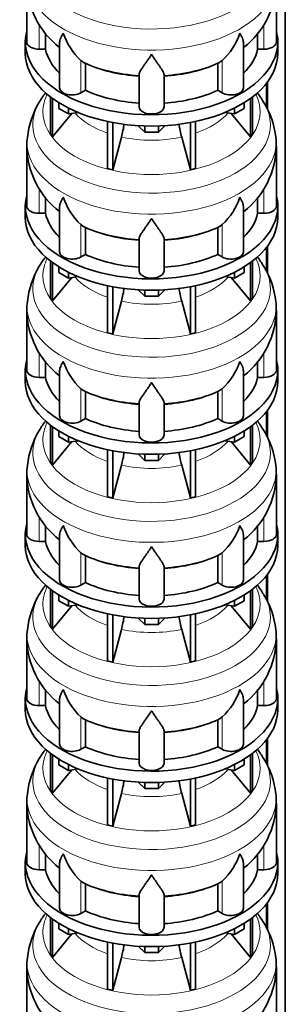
# Model space of a CAD drawing. Header units: millimetres. Extents: x 166 to 762, y -3904 to 2432.
# Tile 7 of 29: x 569 to 761, y -2587 to -1877. Entities that reach past the tile are written whole.
import ezdxf

# ---------------------------------------------------------------- set-up
doc = ezdxf.new("R2010")
doc.units = ezdxf.units.MM
doc.layers.add('LOW_134-19', color=7, linetype='Continuous')
doc.layers.add('VSI134_DIFFUSORE', color=7, linetype='Continuous')

# ---------------------------------------------------------------- blocks, each defined once
blk = doc.blocks.new('SE4')
at = {"layer": 'LOW_134-19', "color": 7, "linetype": 'Continuous', "lineweight": 35}
for p, q in [((760.76, -3636.72), (760.76, -1374.68)), ((747.26, -1922.75), (747.26, -1939.99)), ((748.01, -1921.76), (748.01, -1941.64)), ((747.26, -2041.15), (747.26, -2058.38)), ((748.01, -2040.16), (748.01, -2060.03)), ((748.01, -2158.55), (748.01, -2178.42)), ((747.26, -2159.54), (747.26, -2176.77)), ((747.26, -2277.93), (747.26, -2295.16)), ((748.01, -2276.94), (748.01, -2296.81)), ((747.26, -2396.32), (747.26, -2413.56)), ((748.01, -2395.33), (748.01, -2415.2)), ((748.01, -2513.72), (748.01, -2533.6)), ((747.26, -2514.71), (747.26, -2531.95))]:
    blk.add_line(p, q, dxfattribs=at)
at = {"layer": 'VSI134_DIFFUSORE', "color": 7, "linetype": 'Continuous', "lineweight": 35}
for p, q in [((574.33, -1849.9), (574.33, -1892.95)), ((754.33, -1892.95), (754.33, -1849.9)), ((587.86, -1898.15), (587.86, -1886.68)), ((740.8, -1886.67), (740.8, -1898.15)), ((573.33, -1892.95), (573.33, -1901.12)), ((598.06, -1893.86), (598.06, -1926.02)), ((730.61, -1926.02), (730.61, -1893.73)), ((755.33, -1901.12), (755.33, -1892.95)), ((583.33, -1898.15), (587.86, -1898.15)), ((740.8, -1898.15), (745.33, -1898.15)), ((614.84, -1907.4), (613.42, -1906.35)), ((616.62, -1927.85), (616.62, -1908.37)), ((712.04, -1908.37), (712.04, -1927.85)), ((715.24, -1906.35), (713.82, -1907.4)), ((655.33, -1939.72), (655.33, -1916.37)), ((673.33, -1939.72), (673.33, -1916.37)), ((613.42, -1929.69), (616.62, -1927.85)), ((712.04, -1927.85), (715.24, -1929.69)), ((591.5, -1932.62), (591.5, -1959.3)), ((593.03, -1933.77), (593.03, -1961.43)), ((597.58, -1940.88), (597.58, -1936.82)), ((731.09, -1940.88), (731.09, -1936.82)), ((735.63, -1933.77), (735.63, -1961.43)), ((737.16, -1932.62), (737.16, -1959.3)), ((593.03, -1961.43), (606.9, -1944.52)), ((604.52, -1944.88), (597.58, -1940.88)), ((604.52, -1944.88), (604.52, -1940.71)), ((611.34, -1943.83), (604.52, -1944.88)), ((724.15, -1944.88), (717.32, -1943.83)), ((721.77, -1944.52), (735.63, -1961.43)), ((724.15, -1944.88), (724.15, -1940.71)), ((731.09, -1940.88), (724.15, -1944.88)), ((632.64, -1950.37), (632.64, -1984.29)), ((636.33, -1951.11), (636.33, -1985.18)), ((659.42, -1958.02), (654.77, -1953.37)), ((673.89, -1953.37), (669.24, -1958.02)), ((692.33, -1951.11), (692.33, -1985.18)), ((696.03, -1950.37), (696.03, -1984.29)), ((591.5, -1959.3), (593.03, -1961.43)), ((659.42, -1958.02), (659.42, -1953.58)), ((669.24, -1958.02), (659.42, -1958.02)), ((669.24, -1958.02), (669.24, -1953.58)), ((735.63, -1961.43), (737.16, -1959.3)), ((636.33, -1985.18), (642.61, -1961.56)), ((686.06, -1961.56), (692.33, -1985.18)), ((574.33, -1968.29), (574.33, -2011.34)), ((754.33, -2011.34), (754.33, -1968.29)), ((632.64, -1984.29), (636.33, -1985.18)), ((692.33, -1985.18), (696.03, -1984.29)), ((587.86, -2016.54), (587.86, -2005.07)), ((740.8, -2005.06), (740.8, -2016.54)), ((573.33, -2011.34), (573.33, -2019.51)), ((583.33, -2016.54), (587.86, -2016.54)), ((598.06, -2012.25), (598.06, -2044.41)), ((730.61, -2044.41), (730.61, -2012.13)), ((740.8, -2016.54), (745.33, -2016.54)), ((755.33, -2019.51), (755.33, -2011.34)), ((614.84, -2025.79), (613.42, -2024.74)), ((616.62, -2046.24), (616.62, -2026.76)), ((712.04, -2026.76), (712.04, -2046.24)), ((715.24, -2024.74), (713.82, -2025.79)), ((655.33, -2058.11), (655.33, -2034.76)), ((673.33, -2058.11), (673.33, -2034.76)), ((591.5, -2051.01), (591.5, -2077.69)), ((593.03, -2052.16), (593.03, -2079.82)), ((613.42, -2048.09), (616.62, -2046.24)), ((712.04, -2046.24), (715.24, -2048.09)), ((735.63, -2052.16), (735.63, -2079.82)), ((737.16, -2051.01), (737.16, -2077.69)), ((597.58, -2059.27), (597.58, -2055.21)), ((604.52, -2063.28), (597.58, -2059.27)), ((604.52, -2063.28), (604.52, -2059.1)), ((724.15, -2063.28), (724.15, -2059.1)), ((731.09, -2059.27), (724.15, -2063.28)), ((731.09, -2059.27), (731.09, -2055.21)), ((593.03, -2079.82), (606.9, -2062.91)), ((611.34, -2062.22), (604.52, -2063.28)), ((724.15, -2063.28), (717.32, -2062.22)), ((721.77, -2062.91), (735.63, -2079.82)), ((632.64, -2068.76), (632.64, -2102.69)), ((636.33, -2069.5), (636.33, -2103.57)), ((659.42, -2076.41), (654.77, -2071.76)), ((659.42, -2076.41), (659.42, -2071.97)), ((673.89, -2071.76), (669.24, -2076.41)), ((669.24, -2076.41), (669.24, -2071.97)), ((692.33, -2069.5), (692.33, -2103.57)), ((696.03, -2068.76), (696.03, -2102.69)), ((591.5, -2077.69), (593.03, -2079.82)), ((636.33, -2103.57), (642.61, -2079.95)), ((669.24, -2076.41), (659.42, -2076.41)), ((686.06, -2079.95), (692.33, -2103.57)), ((735.63, -2079.82), (737.16, -2077.69)), ((574.33, -2086.68), (574.33, -2129.74)), ((754.33, -2129.74), (754.33, -2086.68)), ((632.64, -2102.69), (636.33, -2103.57)), ((692.33, -2103.57), (696.03, -2102.69)), ((587.86, -2134.93), (587.86, -2123.47)), ((740.8, -2123.45), (740.8, -2134.93)), ((573.33, -2129.74), (573.33, -2137.9)), ((598.06, -2130.64), (598.06, -2162.8)), ((730.61, -2162.8), (730.61, -2130.52)), ((755.33, -2137.9), (755.33, -2129.74)), ((583.33, -2134.93), (587.86, -2134.93)), ((740.8, -2134.93), (745.33, -2134.93)), ((614.84, -2144.18), (613.42, -2143.13)), ((616.62, -2164.63), (616.62, -2145.15)), ((712.04, -2145.15), (712.04, -2164.63)), ((715.24, -2143.13), (713.82, -2144.18)), ((655.33, -2176.5), (655.33, -2153.15)), ((673.33, -2176.5), (673.33, -2153.15)), ((613.42, -2166.48), (616.62, -2164.63)), ((712.04, -2164.63), (715.24, -2166.48)), ((591.5, -2169.4), (591.5, -2196.08)), ((593.03, -2170.55), (593.03, -2198.21)), ((597.58, -2177.66), (597.58, -2173.61)), ((731.09, -2177.66), (731.09, -2173.61)), ((735.63, -2170.55), (735.63, -2198.21)), ((737.16, -2169.4), (737.16, -2196.08)), ((604.52, -2181.67), (597.58, -2177.66)), ((604.52, -2181.67), (604.52, -2177.49)), ((611.34, -2180.61), (604.52, -2181.67)), ((724.15, -2181.67), (717.32, -2180.61)), ((724.15, -2181.67), (724.15, -2177.49)), ((731.09, -2177.66), (724.15, -2181.67)), ((593.03, -2198.21), (606.9, -2181.3)), ((632.64, -2187.15), (632.64, -2221.08)), ((696.03, -2187.15), (696.03, -2221.08)), ((721.77, -2181.3), (735.63, -2198.21)), ((636.33, -2187.89), (636.33, -2221.96)), ((659.42, -2194.8), (654.77, -2190.15)), ((659.42, -2194.8), (659.42, -2190.36)), ((669.24, -2194.8), (659.42, -2194.8)), ((673.89, -2190.15), (669.24, -2194.8)), ((669.24, -2194.8), (669.24, -2190.36)), ((692.33, -2187.89), (692.33, -2221.96)), ((591.5, -2196.08), (593.03, -2198.21)), ((636.33, -2221.96), (642.61, -2198.34)), ((686.06, -2198.34), (692.33, -2221.96)), ((735.63, -2198.21), (737.16, -2196.08)), ((574.33, -2205.07), (574.33, -2248.13)), ((754.33, -2248.13), (754.33, -2205.07)), ((632.64, -2221.08), (636.33, -2221.96)), ((692.33, -2221.96), (696.03, -2221.08)), ((587.86, -2253.32), (587.86, -2241.86)), ((740.8, -2241.84), (740.8, -2253.32)), ((573.33, -2248.13), (573.33, -2256.29)), ((598.06, -2249.03), (598.06, -2281.2)), ((730.61, -2281.2), (730.61, -2248.91)), ((755.33, -2256.29), (755.33, -2248.13)), ((583.33, -2253.32), (587.86, -2253.32)), ((740.8, -2253.32), (745.33, -2253.32)), ((614.84, -2262.57), (613.42, -2261.52)), ((616.62, -2283.02), (616.62, -2263.54)), ((712.04, -2263.54), (712.04, -2283.02)), ((715.24, -2261.52), (713.82, -2262.57)), ((655.33, -2294.89), (655.33, -2271.55)), ((673.33, -2294.89), (673.33, -2271.55)), ((613.42, -2284.87), (616.62, -2283.02)), ((712.04, -2283.02), (715.24, -2284.87)), ((591.5, -2287.79), (591.5, -2314.47)), ((593.03, -2288.94), (593.03, -2316.61)), ((597.58, -2296.05), (597.58, -2292)), ((731.09, -2296.05), (731.09, -2292)), ((735.63, -2288.94), (735.63, -2316.61)), ((737.16, -2287.79), (737.16, -2314.47)), ((593.03, -2316.61), (606.9, -2299.69)), ((604.52, -2300.06), (597.58, -2296.05)), ((604.52, -2300.06), (604.52, -2295.89)), ((611.34, -2299), (604.52, -2300.06)), ((724.15, -2300.06), (717.32, -2299)), ((721.77, -2299.69), (735.63, -2316.61)), ((724.15, -2300.06), (724.15, -2295.89)), ((731.09, -2296.05), (724.15, -2300.06)), ((632.64, -2305.54), (632.64, -2339.47)), ((636.33, -2306.28), (636.33, -2340.35)), ((659.42, -2313.19), (654.77, -2308.54)), ((673.89, -2308.54), (669.24, -2313.19)), ((692.33, -2306.28), (692.33, -2340.35)), ((696.03, -2305.54), (696.03, -2339.47)), ((591.5, -2314.47), (593.03, -2316.61)), ((659.42, -2313.19), (659.42, -2308.76)), ((669.24, -2313.19), (659.42, -2313.19)), ((669.24, -2313.19), (669.24, -2308.76)), ((735.63, -2316.61), (737.16, -2314.47)), ((636.33, -2340.35), (642.61, -2316.73)), ((686.06, -2316.73), (692.33, -2340.35)), ((574.33, -2323.46), (574.33, -2366.52)), ((754.33, -2366.52), (754.33, -2323.46)), ((632.64, -2339.47), (636.33, -2340.35)), ((692.33, -2340.35), (696.03, -2339.47)), ((587.86, -2371.72), (587.86, -2360.25)), ((740.8, -2360.23), (740.8, -2371.72)), ((573.33, -2366.52), (573.33, -2374.68)), ((583.33, -2371.72), (587.86, -2371.72)), ((598.06, -2367.42), (598.06, -2399.59)), ((730.61, -2399.59), (730.61, -2367.3)), ((740.8, -2371.72), (745.33, -2371.72)), ((755.33, -2374.68), (755.33, -2366.52)), ((614.84, -2380.97), (613.42, -2379.92)), ((616.62, -2401.41), (616.62, -2381.94)), ((712.04, -2381.94), (712.04, -2401.41)), ((715.24, -2379.92), (713.82, -2380.97)), ((655.33, -2413.29), (655.33, -2389.94)), ((673.33, -2413.29), (673.33, -2389.94)), ((591.5, -2406.19), (591.5, -2432.86)), ((593.03, -2407.33), (593.03, -2435)), ((613.42, -2403.26), (616.62, -2401.41)), ((712.04, -2401.41), (715.24, -2403.26)), ((735.63, -2407.33), (735.63, -2435)), ((737.16, -2406.19), (737.16, -2432.86)), ((597.58, -2414.45), (597.58, -2410.39)), ((604.52, -2418.45), (597.58, -2414.45)), ((604.52, -2418.45), (604.52, -2414.28)), ((724.15, -2418.45), (724.15, -2414.28)), ((731.09, -2414.45), (724.15, -2418.45)), ((731.09, -2414.45), (731.09, -2410.39)), ((593.03, -2435), (606.9, -2418.08)), ((611.34, -2417.4), (604.52, -2418.45)), ((724.15, -2418.45), (717.32, -2417.4)), ((721.77, -2418.08), (735.63, -2435)), ((632.64, -2423.93), (632.64, -2457.86)), ((636.33, -2424.67), (636.33, -2458.75)), ((659.42, -2431.58), (654.77, -2426.93)), ((659.42, -2431.58), (659.42, -2427.15)), ((673.89, -2426.93), (669.24, -2431.58)), ((669.24, -2431.58), (669.24, -2427.15)), ((692.33, -2424.67), (692.33, -2458.75)), ((696.03, -2423.93), (696.03, -2457.86)), ((591.5, -2432.86), (593.03, -2435)), ((636.33, -2458.75), (642.61, -2435.13)), ((669.24, -2431.58), (659.42, -2431.58)), ((686.06, -2435.13), (692.33, -2458.75)), ((735.63, -2435), (737.16, -2432.86)), ((574.33, -2441.86), (574.33, -2484.91)), ((754.33, -2484.91), (754.33, -2441.86)), ((632.64, -2457.86), (636.33, -2458.75)), ((692.33, -2458.75), (696.03, -2457.86)), ((587.86, -2490.11), (587.86, -2478.64)), ((740.8, -2478.63), (740.8, -2490.11)), ((573.33, -2484.91), (573.33, -2493.08)), ((598.06, -2485.82), (598.06, -2517.98)), ((730.61, -2517.98), (730.61, -2485.69)), ((755.33, -2493.08), (755.33, -2484.91)), ((583.33, -2490.11), (587.86, -2490.11)), ((740.8, -2490.11), (745.33, -2490.11)), ((614.84, -2499.36), (613.42, -2498.31)), ((616.62, -2519.81), (616.62, -2500.33)), ((712.04, -2500.33), (712.04, -2519.81)), ((715.24, -2498.31), (713.82, -2499.36)), ((655.33, -2531.68), (655.33, -2508.33)), ((673.33, -2531.68), (673.33, -2508.33)), ((613.42, -2521.65), (616.62, -2519.81)), ((712.04, -2519.81), (715.24, -2521.65)), ((591.5, -2524.58), (591.5, -2551.26)), ((593.03, -2525.73), (593.03, -2553.39)), ((597.58, -2532.84), (597.58, -2528.78)), ((731.09, -2532.84), (731.09, -2528.78)), ((735.63, -2525.73), (735.63, -2553.39)), ((737.16, -2524.58), (737.16, -2551.26)), ((604.52, -2536.84), (597.58, -2532.84)), ((604.52, -2536.84), (604.52, -2532.67)), ((611.34, -2535.79), (604.52, -2536.84)), ((724.15, -2536.84), (717.32, -2535.79)), ((724.15, -2536.84), (724.15, -2532.67)), ((731.09, -2532.84), (724.15, -2536.84)), ((593.03, -2553.39), (606.9, -2536.48)), ((632.64, -2542.33), (632.64, -2576.25)), ((696.03, -2542.33), (696.03, -2576.25)), ((721.77, -2536.48), (735.63, -2553.39)), ((636.33, -2543.07), (636.33, -2577.14)), ((659.42, -2549.98), (654.77, -2545.33)), ((659.42, -2549.98), (659.42, -2545.54)), ((669.24, -2549.98), (659.42, -2549.98)), ((673.89, -2545.33), (669.24, -2549.98)), ((669.24, -2549.98), (669.24, -2545.54)), ((692.33, -2543.07), (692.33, -2577.14)), ((591.5, -2551.26), (593.03, -2553.39)), ((636.33, -2577.14), (642.61, -2553.52)), ((686.06, -2553.52), (692.33, -2577.14)), ((735.63, -2553.39), (737.16, -2551.26)), ((574.33, -2560.25), (574.33, -2603.3)), ((754.33, -2603.3), (754.33, -2560.25)), ((632.64, -2576.25), (636.33, -2577.14)), ((692.33, -2577.14), (696.03, -2576.25))]:
    blk.add_line(p, q, dxfattribs=at)
at = {"layer": 'VSI134_DIFFUSORE', "color": 4, "linetype": 'Continuous', "lineweight": 9}
for p, q in [((583.33, -1898.15), (583.33, -1880.34)), ((745.33, -1898.15), (745.33, -1880.33)), ((613.42, -1929.69), (613.42, -1906.35)), ((715.24, -1929.69), (715.24, -1906.35)), ((583.33, -2016.54), (583.33, -1998.73)), ((745.33, -2016.54), (745.33, -1998.72)), ((613.42, -2048.09), (613.42, -2024.74)), ((715.24, -2048.09), (715.24, -2024.74)), ((583.33, -2134.93), (583.33, -2117.13)), ((745.33, -2134.93), (745.33, -2117.11)), ((613.42, -2166.48), (613.42, -2143.13)), ((715.24, -2166.48), (715.24, -2143.13)), ((583.33, -2253.32), (583.33, -2235.52)), ((745.33, -2253.32), (745.33, -2235.5)), ((613.42, -2284.87), (613.42, -2261.52)), ((715.24, -2284.87), (715.24, -2261.52)), ((583.33, -2371.72), (583.33, -2353.91)), ((745.33, -2371.72), (745.33, -2353.9)), ((613.42, -2403.26), (613.42, -2379.92)), ((715.24, -2403.26), (715.24, -2379.92)), ((583.33, -2490.11), (583.33, -2472.3)), ((745.33, -2490.11), (745.33, -2472.29)), ((613.42, -2521.65), (613.42, -2498.31)), ((715.24, -2521.65), (715.24, -2498.31))]:
    blk.add_line(p, q, dxfattribs=at)
at = {"layer": 'VSI134_DIFFUSORE', "color": 7, "linetype": 'Continuous', "lineweight": 35}
for centre, radius, start, end in [((635.19, -1848.9), 60.79, 181.00256, 232.2834), ((693.29, -1848.95), 60.92, 307.93117, 359.10521), ((645.92, -1871.39), 47.73, 198.63732, 227.08568), ((682.74, -1871.39), 47.73, 312.91434, 341.36277), ((622.75, -1895.01), 14.7, 237.45087, 245.35655), ((705.91, -1895.01), 14.7, 294.64345, 302.54913), ((642.65, -1971.92), 69.09, 141.97381, 149.04819), ((687.37, -1970.31), 67, 30.28467, 37.62281), ((635.74, -1968.17), 61.23, 148.74784, 174.00804), ((694.94, -1967.82), 59.23, 5.89493, 31.86868), ((552.76, -1937.24), 93.08, 344.85704, 350.84383), ((774.59, -1937.45), 91.75, 189.15674, 195.23149), ((604.81, -1967.06), 30.43, 169.98962, 182.45309), ((729.71, -1966.37), 24.56, 355.4973, 10.86971), ((635.19, -1967.3), 60.79, 181.00256, 232.2834), ((693.29, -1967.34), 60.92, 307.93117, 359.10521), ((645.92, -1989.78), 47.73, 198.63732, 227.08568), ((682.74, -1989.78), 47.73, 312.91434, 341.36277), ((622.75, -2013.4), 14.7, 237.45087, 245.35655), ((705.91, -2013.4), 14.7, 294.64345, 302.54913), ((642.65, -2090.31), 69.09, 141.97381, 149.04819), ((687.37, -2088.7), 67, 30.28467, 37.62281), ((635.74, -2086.56), 61.23, 148.74784, 174.00804), ((694.94, -2086.21), 59.23, 5.89493, 31.86868), ((552.76, -2055.64), 93.08, 344.85704, 350.84383), ((774.59, -2055.84), 91.75, 189.15674, 195.23149), ((604.81, -2085.45), 30.43, 169.98962, 182.45309), ((729.71, -2084.76), 24.56, 355.4973, 10.86971), ((635.19, -2085.69), 60.79, 181.00256, 232.2834), ((693.29, -2085.74), 60.92, 307.93117, 359.10521), ((645.92, -2108.17), 47.73, 198.63732, 227.08568), ((682.74, -2108.17), 47.73, 312.91434, 341.36277), ((622.75, -2131.79), 14.7, 237.45087, 245.35655), ((705.91, -2131.79), 14.7, 294.64345, 302.54913), ((642.65, -2208.7), 69.09, 141.97381, 149.04819), ((687.37, -2207.1), 67, 30.28467, 37.61473), ((635.74, -2204.96), 61.23, 148.74784, 174.00804), ((694.94, -2204.6), 59.23, 5.89493, 31.86868), ((552.76, -2174.03), 93.08, 344.85704, 350.84383), ((774.59, -2174.24), 91.75, 189.15674, 195.23149), ((604.81, -2203.84), 30.43, 169.98962, 182.45309), ((729.71, -2203.15), 24.56, 355.4973, 10.86971), ((635.19, -2204.08), 60.79, 181.00256, 232.2834), ((693.29, -2204.13), 60.92, 307.93117, 359.10521), ((645.92, -2226.57), 47.73, 198.63732, 227.08568), ((682.74, -2226.57), 47.73, 312.91434, 341.36277), ((622.75, -2250.18), 14.7, 237.45087, 245.35655), ((705.91, -2250.18), 14.7, 294.64345, 302.54913), ((642.65, -2327.1), 69.09, 141.97381, 149.04819), ((687.37, -2325.49), 67, 30.28467, 37.61473), ((635.74, -2323.35), 61.23, 148.74784, 174.00804), ((694.94, -2322.99), 59.23, 5.89493, 31.86868), ((552.76, -2292.42), 93.08, 344.85704, 350.84383), ((774.59, -2292.63), 91.75, 189.15674, 195.23149), ((604.81, -2322.23), 30.43, 169.98962, 182.45309), ((729.71, -2321.54), 24.56, 355.4973, 10.86971), ((635.19, -2322.47), 60.79, 181.00256, 232.2834), ((693.29, -2322.52), 60.92, 307.93117, 359.10521), ((645.92, -2344.96), 47.73, 198.63732, 227.08568), ((682.74, -2344.96), 47.73, 312.91434, 341.36277), ((622.75, -2368.58), 14.7, 237.45087, 245.35655), ((705.91, -2368.58), 14.7, 294.64345, 302.54913), ((642.65, -2445.49), 69.09, 141.97381, 149.04819), ((687.37, -2443.88), 67, 30.28467, 37.62281), ((635.74, -2441.74), 61.23, 148.74784, 174.00804), ((694.94, -2441.38), 59.23, 5.89493, 31.86868), ((552.76, -2410.81), 93.08, 344.85704, 350.84383), ((774.59, -2411.02), 91.75, 189.15674, 195.23149), ((604.81, -2440.63), 30.43, 169.98962, 182.45309), ((729.71, -2439.93), 24.56, 355.4973, 10.86971), ((635.19, -2440.86), 60.79, 181.00256, 232.2834), ((693.29, -2440.91), 60.92, 307.93117, 359.10521), ((645.92, -2463.35), 47.73, 198.63732, 227.08568), ((682.74, -2463.35), 47.73, 312.91434, 341.36277), ((622.75, -2486.97), 14.7, 237.45087, 245.35655), ((705.91, -2486.97), 14.7, 294.64345, 302.54913), ((642.65, -2563.88), 69.09, 141.97381, 149.04819), ((687.37, -2562.27), 67, 30.28467, 37.62281), ((635.74, -2560.13), 61.23, 148.74784, 174.00804), ((694.94, -2559.78), 59.23, 5.89493, 31.86868), ((552.76, -2529.2), 93.08, 344.85704, 350.84383), ((774.59, -2529.41), 91.75, 189.15674, 195.23149), ((604.81, -2559.02), 30.43, 169.98962, 182.45309), ((729.71, -2558.33), 24.56, 355.4973, 10.86971), ((635.19, -2559.26), 60.79, 181.00256, 232.2834), ((693.29, -2559.3), 60.92, 307.93117, 359.10521)]:
    blk.add_arc(centre, radius, start, end, dxfattribs=at)
at = {"layer": 'VSI134_DIFFUSORE', "color": 4, "linetype": 'Continuous', "lineweight": 9}
for centre, major_axis, start_param, end_param in [((664.33, -1834.18), (85.67, 0), 2.810807, 6.283185), ((664.33, -1846.93), (-89.83, 0), 0, 3.209892), ((664.33, -1871.48), (-79.5, 0), 0.898849, 1.457346), ((664.33, -1871.48), (79.5, 0), 4.82584, 5.384336), ((664.33, -1943.38), (-78.3, 0), 0, 3.425204), ((664.33, -1943.38), (-78.3, 0), 5.999574, 6.283185), ((664.33, -1952.57), (85.67, 0), 2.810807, 6.283185), ((664.33, -1952.57), (85.67, 0), 0, 0.32963), ((664.33, -1928.26), (-61.63, 0), 0.463231, 1.030574), ((664.33, -1928.26), (61.63, 0), 5.252612, 5.819954), ((664.33, -1965.33), (-89.83, 0), 0, 3.209892), ((664.33, -1965.33), (-89.83, 0), 6.215267, 6.283185), ((664.33, -1928.26), (-61.63, 0), 1.210556, 1.931037), ((664.33, -1989.87), (-79.5, 0), 0.898849, 1.457346), ((664.33, -1989.87), (79.5, 0), 4.82584, 5.384336), ((664.33, -2061.77), (-78.3, 0), 0, 3.425204), ((664.33, -2061.77), (-78.3, 0), 5.999574, 6.283185), ((664.33, -2070.96), (85.67, 0), 2.810807, 6.283185), ((664.33, -2070.96), (85.67, 0), 0, 0.32963), ((664.33, -2046.65), (-61.63, 0), 0.463231, 1.030574), ((664.33, -2046.65), (61.63, 0), 5.252612, 5.819954), ((664.33, -2083.72), (-89.83, 0), 0, 3.209892), ((664.33, -2083.72), (-89.83, 0), 6.215267, 6.283185), ((664.33, -2046.65), (-61.63, 0), 1.210556, 1.931037), ((664.33, -2108.26), (-79.5, 0), 0.898849, 1.457346), ((664.33, -2108.26), (79.5, 0), 4.82584, 5.384336), ((664.33, -2189.35), (85.67, 0), 2.810807, 6.283185), ((664.33, -2180.16), (-78.3, 0), 0, 3.425204), ((664.33, -2180.16), (-78.3, 0), 5.999574, 6.283185), ((664.33, -2189.35), (85.67, 0), 0, 0.32963), ((664.33, -2165.04), (-61.63, 0), 0.463231, 1.030574), ((664.33, -2165.04), (61.63, 0), 5.252612, 5.819954), ((664.33, -2202.11), (-89.83, 0), 0, 3.209892), ((664.33, -2202.11), (-89.83, 0), 6.215267, 6.283185), ((664.33, -2165.04), (-61.63, 0), 1.210556, 1.931037), ((664.33, -2226.65), (-79.5, 0), 0.898849, 1.457346), ((664.33, -2226.65), (79.5, 0), 4.82584, 5.384336), ((664.33, -2298.55), (-78.3, 0), 0, 3.425204), ((664.33, -2298.55), (-78.3, 0), 5.999574, 6.283185), ((664.33, -2307.75), (85.67, 0), 2.810807, 6.283185), ((664.33, -2307.75), (85.67, 0), 0, 0.32963), ((664.33, -2283.44), (-61.63, 0), 0.463231, 1.030574), ((664.33, -2283.44), (61.63, 0), 5.252612, 5.819954), ((664.33, -2320.5), (-89.83, 0), 0, 3.209892), ((664.33, -2320.5), (-89.83, 0), 6.215267, 6.283185), ((664.33, -2283.44), (-61.63, 0), 1.210556, 1.931037), ((664.33, -2345.05), (-79.5, 0), 0.898849, 1.457346), ((664.33, -2345.05), (79.5, 0), 4.82584, 5.384336), ((664.33, -2416.95), (-78.3, 0), 0, 3.425204), ((664.33, -2416.95), (-78.3, 0), 5.999574, 6.283185), ((664.33, -2426.14), (85.67, 0), 2.810807, 6.283185), ((664.33, -2426.14), (85.67, 0), 0, 0.32963), ((664.33, -2401.83), (-61.63, 0), 0.463231, 1.030574), ((664.33, -2401.83), (61.63, 0), 5.252612, 5.819954), ((664.33, -2438.89), (-89.83, 0), 0, 3.209892), ((664.33, -2438.89), (-89.83, 0), 6.215267, 6.283185), ((664.33, -2401.83), (-61.63, 0), 1.210556, 1.931037), ((664.33, -2463.44), (-79.5, 0), 0.898849, 1.457346), ((664.33, -2463.44), (79.5, 0), 4.82584, 5.384336), ((664.33, -2544.53), (85.67, 0), 2.810807, 6.283185), ((664.33, -2535.34), (-78.3, 0), 0, 3.425204), ((664.33, -2535.34), (-78.3, 0), 5.999574, 6.283185), ((664.33, -2544.53), (85.67, 0), 0, 0.32963), ((664.33, -2520.22), (-61.63, 0), 0.463231, 1.030574), ((664.33, -2520.22), (61.63, 0), 5.252612, 5.819954), ((664.33, -2557.29), (-89.83, 0), 0, 3.209892), ((664.33, -2557.29), (-89.83, 0), 6.215267, 6.283185), ((664.33, -2520.22), (-61.63, 0), 1.210556, 1.931037)]:
    blk.add_ellipse(centre, major_axis=major_axis, ratio=0.57735, start_param=start_param, end_param=end_param, dxfattribs=at)
at = {"layer": 'VSI134_DIFFUSORE', "color": 7, "linetype": 'Continuous', "lineweight": 35}
for centre, major_axis, start_param, end_param in [((664.33, -1892.95), (91, 0), 2.993207, 6.283185), ((664.33, -1892.95), (91, 0), 0, 0.148386), ((583.33, -1892.95), (9, 0), 3.141593, 4.712389), ((745.33, -1892.95), (-9, 0), 1.570796, 3.141593), ((664.33, -1901.12), (-91, 0), 0, 3.141593), ((664.33, -1892.95), (-77, 0), 0.117151, 0.534109), ((664.33, -1892.95), (77, 0), 5.749077, 6.166034), ((664.33, -1873.48), (-77, 0), 0.902549, 1.453645), ((664.33, -1873.48), (77, 0), 4.82954, 5.380636), ((607.06, -1926.02), (9, 0), 3.141593, 5.497787), ((664.33, -1892.95), (-77, 0), 0.902549, 1.453645), ((664.33, -1892.95), (77, 0), 4.82954, 5.380636), ((721.61, -1926.02), (-9, 0), 0.785398, 3.141593), ((664.33, -1939.72), (-9, 0), 0, 3.141593), ((664.33, -2011.34), (91, 0), 2.993207, 6.283185), ((664.33, -2011.34), (91, 0), 0, 0.148386), ((583.33, -2011.34), (9, 0), 3.141593, 4.712389), ((664.33, -2011.34), (-77, 0), 0.117151, 0.534109), ((664.33, -2011.34), (77, 0), 5.749077, 6.166034), ((745.33, -2011.34), (-9, 0), 1.570796, 3.141593), ((664.33, -2019.51), (-91, 0), 0, 3.141593), ((664.33, -1991.87), (-77, 0), 0.902549, 1.453645), ((664.33, -1991.87), (77, 0), 4.82954, 5.380636), ((607.06, -2044.41), (9, 0), 3.141593, 5.497787), ((721.61, -2044.41), (-9, 0), 0.785398, 3.141593), ((664.33, -2011.34), (-77, 0), 0.902549, 1.453645), ((664.33, -2011.34), (77, 0), 4.82954, 5.380636), ((664.33, -2058.11), (-9, 0), 0, 3.141593), ((664.33, -2129.74), (91, 0), 2.993207, 6.283185), ((664.33, -2129.74), (91, 0), 0, 0.148386), ((583.33, -2129.74), (9, 0), 3.141593, 4.712389), ((745.33, -2129.74), (-9, 0), 1.570796, 3.141593), ((664.33, -2137.9), (-91, 0), 0, 3.141593), ((664.33, -2129.74), (-77, 0), 0.117151, 0.534109), ((664.33, -2129.74), (77, 0), 5.749077, 6.166034), ((664.33, -2110.26), (-77, 0), 0.902549, 1.453645), ((664.33, -2110.26), (77, 0), 4.82954, 5.380636), ((607.06, -2162.8), (9, 0), 3.141593, 5.497787), ((664.33, -2129.74), (-77, 0), 0.902549, 1.453645), ((664.33, -2129.74), (77, 0), 4.82954, 5.380636), ((721.61, -2162.8), (-9, 0), 0.785398, 3.141593), ((664.33, -2176.5), (-9, 0), 0, 3.141593), ((664.33, -2248.13), (91, 0), 2.993207, 6.283185), ((664.33, -2248.13), (91, 0), 0, 0.148386), ((583.33, -2248.13), (9, 0), 3.141593, 4.712389), ((745.33, -2248.13), (-9, 0), 1.570796, 3.141593), ((664.33, -2256.29), (-91, 0), 0, 3.141593), ((664.33, -2248.13), (-77, 0), 0.117151, 0.534109), ((664.33, -2248.13), (77, 0), 5.749077, 6.166034), ((664.33, -2228.65), (-77, 0), 0.902549, 1.453645), ((664.33, -2228.65), (77, 0), 4.82954, 5.380636), ((607.06, -2281.2), (9, 0), 3.141593, 5.497787), ((664.33, -2248.13), (-77, 0), 0.902549, 1.453645), ((664.33, -2248.13), (77, 0), 4.82954, 5.380636), ((721.61, -2281.2), (-9, 0), 0.785398, 3.141593), ((664.33, -2294.89), (-9, 0), 0, 3.141593), ((664.33, -2366.52), (91, 0), 2.993207, 6.283185), ((664.33, -2366.52), (91, 0), 0, 0.148386), ((583.33, -2366.52), (9, 0), 3.141593, 4.712389), ((664.33, -2366.52), (-77, 0), 0.117151, 0.534109), ((664.33, -2366.52), (77, 0), 5.749077, 6.166034), ((745.33, -2366.52), (-9, 0), 1.570796, 3.141593), ((664.33, -2374.68), (-91, 0), 0, 3.141593), ((664.33, -2347.04), (-77, 0), 0.902549, 1.453645), ((664.33, -2347.04), (77, 0), 4.82954, 5.380636), ((607.06, -2399.59), (9, 0), 3.141593, 5.497787), ((721.61, -2399.59), (-9, 0), 0.785398, 3.141593), ((664.33, -2366.52), (-77, 0), 0.902549, 1.453645), ((664.33, -2366.52), (77, 0), 4.82954, 5.380636), ((664.33, -2413.29), (-9, 0), 0, 3.141593), ((664.33, -2484.91), (91, 0), 2.993207, 6.283185), ((664.33, -2484.91), (91, 0), 0, 0.148386), ((583.33, -2484.91), (9, 0), 3.141593, 4.712389), ((745.33, -2484.91), (-9, 0), 1.570796, 3.141593), ((664.33, -2493.08), (-91, 0), 0, 3.141593), ((664.33, -2484.91), (-77, 0), 0.117151, 0.534109), ((664.33, -2484.91), (77, 0), 5.749077, 6.166034), ((664.33, -2465.44), (-77, 0), 0.902549, 1.453645), ((664.33, -2465.44), (77, 0), 4.82954, 5.380636), ((607.06, -2517.98), (9, 0), 3.141593, 5.497787), ((664.33, -2484.91), (-77, 0), 0.902549, 1.453645), ((664.33, -2484.91), (77, 0), 4.82954, 5.380636), ((721.61, -2517.98), (-9, 0), 0.785398, 3.141593), ((664.33, -2531.68), (-9, 0), 0, 3.141593)]:
    blk.add_ellipse(centre, major_axis=major_axis, ratio=0.57735, start_param=start_param, end_param=end_param, dxfattribs=at)
for points, knots in [([(598.06, -1893.88), (598.06, -1893.72), (598.06, -1893.56), (598.15, -1892.38), (598.43, -1891.33), (599.1, -1889.66), (599.37, -1889.08), (599.82, -1888.19), (599.98, -1887.89), (600.24, -1887.43), (600.37, -1887.2), (600.51, -1886.96), (600.6, -1886.8), (600.65, -1886.72), (600.69, -1886.64)], [0.4600931, 0.4600931, 0.4600931, 0.4600931, 0.5, 0.5, 0.75, 0.75, 0.875, 0.875, 0.9375, 0.9375, 0.96875, 0.984375, 0.984375, 1, 1, 1, 1]), ([(730.61, -1893.83), (730.61, -1893.69), (730.6, -1893.56), (730.56, -1892.92), (730.47, -1892.41), (730.2, -1891.35), (730.02, -1890.8), (729.57, -1889.67), (729.3, -1889.09), (728.84, -1888.19), (728.68, -1887.89), (728.43, -1887.43), (728.34, -1887.27), (728.16, -1886.96), (728.07, -1886.8), (727.97, -1886.64)], [0.4658143, 0.4658143, 0.4658143, 0.4658143, 0.5, 0.5, 0.625, 0.625, 0.75, 0.75, 0.875, 0.875, 0.9375, 0.9375, 0.96875, 0.96875, 1, 1, 1, 1]), ([(664.33, -1901.86), (664.2, -1902.08), (664.07, -1902.29), (663.8, -1902.71), (663.67, -1902.92), (663.27, -1903.53), (663.01, -1903.94), (662.22, -1905.13), (661.7, -1905.89), (660.69, -1907.37), (660.19, -1908.08), (659.25, -1909.44), (658.8, -1910.08), (657.95, -1911.3), (657.55, -1911.88), (657.01, -1912.7), (656.84, -1912.97), (656.52, -1913.48), (656.37, -1913.73), (655.96, -1914.45), (655.73, -1914.89), (655.42, -1915.69), (655.33, -1916.05), (655.33, -1916.37)], [0, 0, 0, 0, 0.03125, 0.03125, 0.0625, 0.0625, 0.125, 0.125, 0.25, 0.25, 0.375, 0.375, 0.5, 0.5, 0.625, 0.625, 0.6875, 0.6875, 0.75, 0.75, 0.875, 0.875, 1, 1, 1, 1]), ([(673.33, -1916.37), (673.33, -1916.05), (673.24, -1915.69), (672.93, -1914.89), (672.71, -1914.45), (672.3, -1913.73), (672.15, -1913.48), (671.82, -1912.97), (671.65, -1912.7), (671.11, -1911.88), (670.72, -1911.3), (669.87, -1910.08), (669.42, -1909.44), (668.47, -1908.09), (667.98, -1907.38), (666.96, -1905.9), (666.45, -1905.13), (665.66, -1903.94), (665.4, -1903.53), (665, -1902.92), (664.86, -1902.71), (664.6, -1902.29), (664.46, -1902.08), (664.33, -1901.86)], [0, 0, 0, 0, 0.125, 0.125, 0.25, 0.25, 0.3125, 0.3125, 0.375, 0.375, 0.5, 0.5, 0.625, 0.625, 0.75, 0.75, 0.875, 0.875, 0.9375, 0.9375, 0.96875, 0.96875, 1, 1, 1, 1]), ([(598.06, -2012.27), (598.06, -2012.11), (598.06, -2011.95), (598.15, -2010.77), (598.43, -2009.72), (599.1, -2008.05), (599.37, -2007.47), (599.82, -2006.58), (599.98, -2006.28), (600.24, -2005.82), (600.37, -2005.59), (600.51, -2005.35), (600.6, -2005.19), (600.65, -2005.11), (600.69, -2005.04)], [0.4600931, 0.4600931, 0.4600931, 0.4600931, 0.5, 0.5, 0.75, 0.75, 0.875, 0.875, 0.9375, 0.9375, 0.96875, 0.984375, 0.984375, 1, 1, 1, 1]), ([(730.61, -2012.22), (730.61, -2012.09), (730.6, -2011.95), (730.56, -2011.31), (730.47, -2010.8), (730.2, -2009.74), (730.02, -2009.19), (729.57, -2008.06), (729.3, -2007.48), (728.84, -2006.59), (728.68, -2006.28), (728.43, -2005.82), (728.34, -2005.67), (728.16, -2005.35), (728.07, -2005.19), (727.97, -2005.04)], [0.4658143, 0.4658143, 0.4658143, 0.4658143, 0.5, 0.5, 0.625, 0.625, 0.75, 0.75, 0.875, 0.875, 0.9375, 0.9375, 0.96875, 0.96875, 1, 1, 1, 1]), ([(664.33, -2020.26), (664.2, -2020.47), (664.07, -2020.68), (663.8, -2021.1), (663.67, -2021.31), (663.27, -2021.92), (663.01, -2022.33), (662.22, -2023.52), (661.7, -2024.29), (660.69, -2025.76), (660.19, -2026.48), (659.25, -2027.83), (658.8, -2028.47), (657.95, -2029.69), (657.55, -2030.27), (657.01, -2031.09), (656.84, -2031.36), (656.52, -2031.87), (656.37, -2032.12), (655.96, -2032.84), (655.73, -2033.28), (655.42, -2034.08), (655.33, -2034.44), (655.33, -2034.76)], [0, 0, 0, 0, 0.03125, 0.03125, 0.0625, 0.0625, 0.125, 0.125, 0.25, 0.25, 0.375, 0.375, 0.5, 0.5, 0.625, 0.625, 0.6875, 0.6875, 0.75, 0.75, 0.875, 0.875, 1, 1, 1, 1]), ([(673.33, -2034.76), (673.33, -2034.44), (673.24, -2034.08), (672.93, -2033.28), (672.71, -2032.84), (672.3, -2032.13), (672.15, -2031.87), (671.82, -2031.36), (671.65, -2031.09), (671.11, -2030.27), (670.72, -2029.7), (669.87, -2028.47), (669.42, -2027.83), (668.47, -2026.48), (667.98, -2025.77), (666.96, -2024.29), (666.45, -2023.52), (665.66, -2022.33), (665.4, -2021.93), (665, -2021.31), (664.86, -2021.1), (664.6, -2020.68), (664.46, -2020.47), (664.33, -2020.26)], [0, 0, 0, 0, 0.125, 0.125, 0.25, 0.25, 0.3125, 0.3125, 0.375, 0.375, 0.5, 0.5, 0.625, 0.625, 0.75, 0.75, 0.875, 0.875, 0.9375, 0.9375, 0.96875, 0.96875, 1, 1, 1, 1]), ([(598.06, -2130.66), (598.06, -2130.5), (598.06, -2130.34), (598.15, -2129.16), (598.43, -2128.11), (599.1, -2126.44), (599.37, -2125.87), (599.82, -2124.97), (599.98, -2124.67), (600.24, -2124.21), (600.37, -2123.98), (600.51, -2123.74), (600.6, -2123.59), (600.65, -2123.51), (600.69, -2123.43)], [0.4600931, 0.4600931, 0.4600931, 0.4600931, 0.5, 0.5, 0.75, 0.75, 0.875, 0.875, 0.9375, 0.9375, 0.96875, 0.984375, 0.984375, 1, 1, 1, 1]), ([(730.61, -2130.61), (730.61, -2130.48), (730.6, -2130.34), (730.56, -2129.7), (730.47, -2129.19), (730.2, -2128.13), (730.02, -2127.58), (729.57, -2126.45), (729.3, -2125.87), (728.84, -2124.98), (728.68, -2124.68), (728.43, -2124.21), (728.34, -2124.06), (728.16, -2123.74), (728.07, -2123.59), (727.97, -2123.43)], [0.4658143, 0.4658143, 0.4658143, 0.4658143, 0.5, 0.5, 0.625, 0.625, 0.75, 0.75, 0.875, 0.875, 0.9375, 0.9375, 0.96875, 0.96875, 1, 1, 1, 1]), ([(664.33, -2138.65), (664.2, -2138.86), (664.07, -2139.07), (663.8, -2139.49), (663.67, -2139.7), (663.27, -2140.32), (663.01, -2140.72), (662.22, -2141.91), (661.7, -2142.68), (660.69, -2144.16), (660.19, -2144.87), (659.25, -2146.22), (658.8, -2146.86), (657.95, -2148.08), (657.55, -2148.66), (657.01, -2149.48), (656.84, -2149.75), (656.52, -2150.27), (656.37, -2150.52), (655.96, -2151.24), (655.73, -2151.67), (655.42, -2152.47), (655.33, -2152.83), (655.33, -2153.15)], [0, 0, 0, 0, 0.03125, 0.03125, 0.0625, 0.0625, 0.125, 0.125, 0.25, 0.25, 0.375, 0.375, 0.5, 0.5, 0.625, 0.625, 0.6875, 0.6875, 0.75, 0.75, 0.875, 0.875, 1, 1, 1, 1]), ([(673.33, -2153.15), (673.33, -2152.83), (673.24, -2152.47), (672.93, -2151.68), (672.71, -2151.24), (672.3, -2150.52), (672.15, -2150.27), (671.82, -2149.75), (671.65, -2149.49), (671.11, -2148.67), (670.72, -2148.09), (669.87, -2146.87), (669.42, -2146.22), (668.47, -2144.87), (667.98, -2144.16), (666.96, -2142.68), (666.45, -2141.92), (665.66, -2140.72), (665.4, -2140.32), (665, -2139.7), (664.86, -2139.49), (664.6, -2139.07), (664.46, -2138.86), (664.33, -2138.65)], [0, 0, 0, 0, 0.125, 0.125, 0.25, 0.25, 0.3125, 0.3125, 0.375, 0.375, 0.5, 0.5, 0.625, 0.625, 0.75, 0.75, 0.875, 0.875, 0.9375, 0.9375, 0.96875, 0.96875, 1, 1, 1, 1]), ([(598.06, -2249.05), (598.06, -2248.9), (598.06, -2248.73), (598.15, -2247.56), (598.43, -2246.51), (599.1, -2244.83), (599.37, -2244.26), (599.82, -2243.37), (599.98, -2243.07), (600.24, -2242.6), (600.37, -2242.37), (600.51, -2242.14), (600.6, -2241.98), (600.65, -2241.9), (600.69, -2241.82)], [0.4600931, 0.4600931, 0.4600931, 0.4600931, 0.5, 0.5, 0.75, 0.75, 0.875, 0.875, 0.9375, 0.9375, 0.96875, 0.984375, 0.984375, 1, 1, 1, 1]), ([(730.61, -2249.01), (730.61, -2248.87), (730.6, -2248.73), (730.56, -2248.1), (730.47, -2247.58), (730.2, -2246.52), (730.02, -2245.97), (729.57, -2244.84), (729.3, -2244.27), (728.84, -2243.37), (728.68, -2243.07), (728.43, -2242.61), (728.34, -2242.45), (728.16, -2242.14), (728.07, -2241.98), (727.97, -2241.82)], [0.4658143, 0.4658143, 0.4658143, 0.4658143, 0.5, 0.5, 0.625, 0.625, 0.75, 0.75, 0.875, 0.875, 0.9375, 0.9375, 0.96875, 0.96875, 1, 1, 1, 1]), ([(664.33, -2257.04), (664.2, -2257.25), (664.07, -2257.46), (663.8, -2257.88), (663.67, -2258.09), (663.27, -2258.71), (663.01, -2259.11), (662.22, -2260.3), (661.7, -2261.07), (660.69, -2262.55), (660.19, -2263.26), (659.25, -2264.61), (658.8, -2265.26), (657.95, -2266.48), (657.55, -2267.06), (657.01, -2267.88), (656.84, -2268.14), (656.52, -2268.66), (656.37, -2268.91), (655.96, -2269.63), (655.73, -2270.07), (655.42, -2270.87), (655.33, -2271.23), (655.33, -2271.55)], [0, 0, 0, 0, 0.03125, 0.03125, 0.0625, 0.0625, 0.125, 0.125, 0.25, 0.25, 0.375, 0.375, 0.5, 0.5, 0.625, 0.625, 0.6875, 0.6875, 0.75, 0.75, 0.875, 0.875, 1, 1, 1, 1]), ([(673.33, -2271.55), (673.33, -2271.23), (673.24, -2270.87), (672.93, -2270.07), (672.71, -2269.63), (672.3, -2268.91), (672.15, -2268.66), (671.82, -2268.14), (671.65, -2267.88), (671.11, -2267.06), (670.72, -2266.48), (669.87, -2265.26), (669.42, -2264.62), (668.47, -2263.26), (667.98, -2262.55), (666.96, -2261.07), (666.45, -2260.31), (665.66, -2259.12), (665.4, -2258.71), (665, -2258.09), (664.86, -2257.88), (664.6, -2257.46), (664.46, -2257.25), (664.33, -2257.04)], [0, 0, 0, 0, 0.125, 0.125, 0.25, 0.25, 0.3125, 0.3125, 0.375, 0.375, 0.5, 0.5, 0.625, 0.625, 0.75, 0.75, 0.875, 0.875, 0.9375, 0.9375, 0.96875, 0.96875, 1, 1, 1, 1]), ([(598.06, -2367.45), (598.06, -2367.29), (598.06, -2367.13), (598.15, -2365.95), (598.43, -2364.9), (599.1, -2363.22), (599.37, -2362.65), (599.82, -2361.76), (599.98, -2361.46), (600.24, -2361), (600.37, -2360.76), (600.51, -2360.53), (600.6, -2360.37), (600.65, -2360.29), (600.69, -2360.21)], [0.4600931, 0.4600931, 0.4600931, 0.4600931, 0.5, 0.5, 0.75, 0.75, 0.875, 0.875, 0.9375, 0.9375, 0.96875, 0.984375, 0.984375, 1, 1, 1, 1]), ([(730.61, -2367.4), (730.61, -2367.26), (730.6, -2367.13), (730.56, -2366.49), (730.47, -2365.97), (730.2, -2364.91), (730.02, -2364.36), (729.57, -2363.24), (729.3, -2362.66), (728.84, -2361.76), (728.68, -2361.46), (728.43, -2361), (728.34, -2360.84), (728.16, -2360.53), (728.07, -2360.37), (727.97, -2360.21)], [0.4658143, 0.4658143, 0.4658143, 0.4658143, 0.5, 0.5, 0.625, 0.625, 0.75, 0.75, 0.875, 0.875, 0.9375, 0.9375, 0.96875, 0.96875, 1, 1, 1, 1]), ([(664.33, -2375.43), (664.2, -2375.64), (664.07, -2375.86), (663.8, -2376.28), (663.67, -2376.48), (663.27, -2377.1), (663.01, -2377.51), (662.22, -2378.7), (661.7, -2379.46), (660.69, -2380.94), (660.19, -2381.65), (659.25, -2383), (658.8, -2383.65), (657.95, -2384.87), (657.55, -2385.45), (657.01, -2386.27), (656.84, -2386.53), (656.52, -2387.05), (656.37, -2387.3), (655.96, -2388.02), (655.73, -2388.46), (655.42, -2389.26), (655.33, -2389.62), (655.33, -2389.94)], [0, 0, 0, 0, 0.03125, 0.03125, 0.0625, 0.0625, 0.125, 0.125, 0.25, 0.25, 0.375, 0.375, 0.5, 0.5, 0.625, 0.625, 0.6875, 0.6875, 0.75, 0.75, 0.875, 0.875, 1, 1, 1, 1]), ([(673.33, -2389.94), (673.33, -2389.62), (673.24, -2389.26), (672.93, -2388.46), (672.71, -2388.02), (672.3, -2387.3), (672.15, -2387.05), (671.82, -2386.54), (671.65, -2386.27), (671.11, -2385.45), (670.72, -2384.87), (669.87, -2383.65), (669.42, -2383.01), (668.47, -2381.66), (667.98, -2380.94), (666.96, -2379.47), (666.45, -2378.7), (665.66, -2377.51), (665.4, -2377.1), (665, -2376.48), (664.86, -2376.28), (664.6, -2375.86), (664.46, -2375.64), (664.33, -2375.43)], [0, 0, 0, 0, 0.125, 0.125, 0.25, 0.25, 0.3125, 0.3125, 0.375, 0.375, 0.5, 0.5, 0.625, 0.625, 0.75, 0.75, 0.875, 0.875, 0.9375, 0.9375, 0.96875, 0.96875, 1, 1, 1, 1]), ([(598.06, -2485.84), (598.06, -2485.68), (598.06, -2485.52), (598.15, -2484.34), (598.43, -2483.29), (599.1, -2481.62), (599.37, -2481.04), (599.82, -2480.15), (599.98, -2479.85), (600.24, -2479.39), (600.37, -2479.16), (600.51, -2478.92), (600.6, -2478.76), (600.65, -2478.68), (600.69, -2478.6)], [0.4600931, 0.4600931, 0.4600931, 0.4600931, 0.5, 0.5, 0.75, 0.75, 0.875, 0.875, 0.9375, 0.9375, 0.96875, 0.984375, 0.984375, 1, 1, 1, 1]), ([(730.61, -2485.79), (730.61, -2485.65), (730.6, -2485.52), (730.56, -2484.88), (730.47, -2484.37), (730.2, -2483.31), (730.02, -2482.76), (729.57, -2481.63), (729.3, -2481.05), (728.84, -2480.15), (728.68, -2479.85), (728.43, -2479.39), (728.34, -2479.23), (728.16, -2478.92), (728.07, -2478.76), (727.97, -2478.6)], [0.4658143, 0.4658143, 0.4658143, 0.4658143, 0.5, 0.5, 0.625, 0.625, 0.75, 0.75, 0.875, 0.875, 0.9375, 0.9375, 0.96875, 0.96875, 1, 1, 1, 1]), ([(664.33, -2493.82), (664.2, -2494.04), (664.07, -2494.25), (663.8, -2494.67), (663.67, -2494.88), (663.27, -2495.49), (663.01, -2495.9), (662.22, -2497.09), (661.7, -2497.85), (660.69, -2499.33), (660.19, -2500.04), (659.25, -2501.4), (658.8, -2502.04), (657.95, -2503.26), (657.55, -2503.84), (657.01, -2504.66), (656.84, -2504.93), (656.52, -2505.44), (656.37, -2505.69), (655.96, -2506.41), (655.73, -2506.85), (655.42, -2507.65), (655.33, -2508.01), (655.33, -2508.33)], [0, 0, 0, 0, 0.03125, 0.03125, 0.0625, 0.0625, 0.125, 0.125, 0.25, 0.25, 0.375, 0.375, 0.5, 0.5, 0.625, 0.625, 0.6875, 0.6875, 0.75, 0.75, 0.875, 0.875, 1, 1, 1, 1]), ([(673.33, -2508.33), (673.33, -2508.01), (673.24, -2507.65), (672.93, -2506.85), (672.71, -2506.41), (672.3, -2505.69), (672.15, -2505.44), (671.82, -2504.93), (671.65, -2504.66), (671.11, -2503.84), (670.72, -2503.26), (669.87, -2502.04), (669.42, -2501.4), (668.47, -2500.05), (667.98, -2499.34), (666.96, -2497.86), (666.45, -2497.09), (665.66, -2495.9), (665.4, -2495.49), (665, -2494.88), (664.86, -2494.67), (664.6, -2494.25), (664.46, -2494.04), (664.33, -2493.82)], [0, 0, 0, 0, 0.125, 0.125, 0.25, 0.25, 0.3125, 0.3125, 0.375, 0.375, 0.5, 0.5, 0.625, 0.625, 0.75, 0.75, 0.875, 0.875, 0.9375, 0.9375, 0.96875, 0.96875, 1, 1, 1, 1])]:
    blk.add_open_spline(points, degree=3, knots=knots, dxfattribs=at)

msp = doc.modelspace()

# ---------------------------------------------------------------- block references
msp.add_blockref('SE4', (0, 0))

doc.saveas('drawing.dxf')
